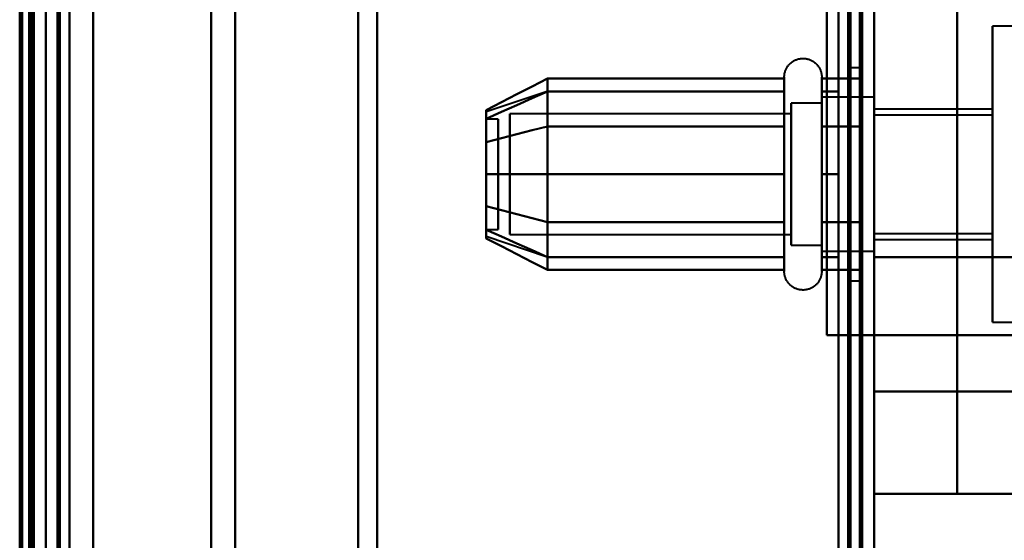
# Model space of a CAD drawing. Header units: millimetres. Extents: x -1352 to 2139, y -120 to 1210.
# Tile 51 of 87: x 704 to 746, y 214 to 236. Entities that reach past the tile are written whole.
import ezdxf

# ---------------------------------------------------------------- set-up
doc = ezdxf.new("R2010")
doc.units = ezdxf.units.MM
doc.layers.add('A-GENM', color=13, linetype='Continuous', lineweight=40)
doc.layers.add('G-IMPT', color=8, linetype='Continuous', lineweight=40)

# ---------------------------------------------------------------- blocks, each defined once
blk = doc.blocks.new('Maintenance r21 - Maintenance r21-762144-Avant')
at = {"layer": 'A-GENM'}
for p, q in [((740, 0), (740, 1138)), ((740, 1138), (740, 0))]:
    blk.add_line(p, q, dxfattribs=at)
blk = doc.blocks.new('Souche connecteur circulaire R23 - Souche connecteur circulaire R23-762140-Avant')
at = {"layer": 'A-GENM'}
blk.add_line((740, 380), (740, 180), dxfattribs=at)
blk = doc.blocks.new('NEXA 2000 CALQUES_dwg-762145-Avant')
at = {"layer": 'G-IMPT'}
for p, q in [((740, 128.972), (740, 1137.772)), ((704.5, 129.472), (704.5, 1102.272)), ((705, 1102.272), (705, 129.472)), ((705, 182.372), (705, 584.372)), ((739.5, 182.372), (739.5, 584.372)), ((739.5, 182.372), (739.5, 584.372)), ((740, 584.372), (740, 182.372)), ((740, 584.372), (740, 182.372)), ((706, 583.372), (706, 183.372)), ((704.3, 183.998), (704.3, 582.746)), ((704.3, 183.998), (704.3, 582.746)), ((704.3, 383.372), (704.3, 183.998)), ((704.3, 383.372), (704.3, 183.998)), ((704.3, 383.372), (704.3, 167.372)), ((704.3, 167.372), (704.3, 383.372)), ((705, 182.372), (705, 383.372)), ((705, 383.372), (705, 182.372)), ((705, 383.372), (705, 167.372)), ((705, 167.372), (705, 383.372)), ((705.5, 182.372), (705.5, 383.372)), ((705.5, 383.372), (705.5, 182.372)), ((706, 183.372), (706, 383.372)), ((706, 383.372), (706, 183.372)), ((711.99, 383.372), (711.99, 183.998)), ((711.99, 183.998), (711.99, 383.372)), ((713, 383.372), (713, 183.372)), ((713, 183.372), (713, 383.372)), ((718.198, 383.372), (718.198, 182.964)), ((718.198, 182.964), (718.198, 383.372)), ((719, 383.372), (719, 182.372)), ((719, 182.372), (719, 383.372)), ((739.5, 383.372), (739.5, 182.372)), ((739.5, 383.372), (739.5, 182.372)), ((740, 182.372), (740, 383.372)), ((740, 182.372), (740, 383.372)), ((740, 220.694), (740, 290.694)), ((740, 290.694), (740, 220.694)), ((769.77, 236.122), (745, 236.122)), ((745, 229.872), (745, 236.122)), ((745, 236.122), (745, 229.872)), ((739.5, 234.372), (739, 234.372)), ((739, 234.372), (739, 229.872)), ((739, 229.872), (739, 234.372)), ((739.5, 234.372), (739.5, 225.372)), ((739.5, 234.372), (739.5, 225.372)), ((739.5, 229.872), (739.5, 234.372)), ((736.204, 231.922), (736.204, 233.972)), ((736.204, 226.322), (736.204, 233.972)), ((737.785, 233.972), (737.785, 231.922)), ((737.785, 233.972), (737.785, 226.322)), ((736.204, 227.822), (736.204, 233.423)), ((736.204, 227.822), (736.204, 233.423)), ((737.785, 233.423), (737.785, 227.822)), ((737.785, 233.423), (737.785, 227.822)), ((726.189, 233.367), (723.611, 232.508)), ((740, 233.122), (737.785, 233.122)), ((740, 233.122), (737.785, 233.122)), ((737.785, 228.247), (737.785, 233.122)), ((737.785, 233.122), (737.785, 227.058)), ((737.785, 227.058), (737.785, 233.122)), ((737.785, 233.122), (737.785, 231.497)), ((740, 227.058), (740, 233.122)), ((740, 233.122), (740, 229.872)), ((740, 228.247), (740, 233.122)), ((740, 233.122), (740, 229.872)), ((737.785, 232.872), (736.5, 232.872)), ((737.785, 232.872), (736.5, 232.872)), ((736.5, 227.274), (736.5, 232.872)), ((736.5, 232.872), (736.5, 231.372)), ((736.5, 228.372), (736.5, 232.872)), ((736.5, 232.872), (736.5, 227.274)), ((737.785, 228.372), (737.785, 232.872)), ((737.785, 232.872), (737.785, 228.372)), ((737.785, 227.274), (737.785, 232.872)), ((737.785, 232.872), (737.785, 227.274)), ((737.785, 232.687), (737.785, 228.247)), ((737.785, 226.622), (737.785, 232.687)), ((737.785, 232.687), (737.785, 228.247)), ((740, 229.872), (740, 232.687)), ((745, 232.622), (740, 232.622)), ((740, 229.872), (740, 232.622)), ((740, 232.622), (740, 229.872)), ((745, 229.872), (745, 232.622)), ((745, 232.622), (745, 229.872)), ((724.111, 232.202), (723.611, 232.202)), ((724.111, 232.202), (723.611, 232.202)), ((723.611, 232.202), (723.611, 229.64)), ((723.611, 229.64), (723.611, 232.202)), ((723.611, 232.202), (723.611, 228.914)), ((723.611, 228.914), (723.611, 232.202)), ((724.111, 232.202), (724.111, 229.64)), ((724.111, 229.64), (724.111, 232.202)), ((724.111, 232.202), (724.111, 228.914)), ((724.111, 228.914), (724.111, 232.202)), ((736.5, 232.421), (724.611, 232.421)), ((736.5, 232.421), (724.611, 232.421)), ((724.611, 227.665), (724.611, 232.421)), ((724.611, 232.421), (724.611, 227.665)), ((724.611, 228.598), (724.611, 232.421)), ((724.611, 232.421), (724.611, 228.598)), ((736.5, 226.872), (736.5, 232.47)), ((736.5, 232.47), (736.5, 228.372)), ((736.5, 232.47), (736.5, 228.372)), ((736.5, 227.665), (736.5, 232.421)), ((736.5, 232.421), (736.5, 227.665)), ((736.5, 228.598), (736.5, 232.421)), ((736.5, 232.421), (736.5, 228.598)), ((737.785, 226.872), (737.785, 232.47)), ((737.785, 232.47), (737.785, 226.872)), ((745, 232.372), (740, 232.372)), ((740, 232.372), (740, 229.872)), ((740, 229.872), (740, 232.372)), ((745, 232.372), (745, 229.872)), ((745, 229.872), (745, 232.372)), ((724.611, 227.324), (724.611, 232.079)), ((724.611, 232.079), (724.611, 227.324)), ((736.204, 225.772), (736.204, 231.922)), ((736.5, 227.324), (736.5, 232.079)), ((736.5, 232.079), (736.5, 227.324)), ((737.785, 231.922), (737.785, 225.772)), ((736.5, 231.372), (736.5, 226.872)), ((736.5, 226.872), (736.5, 231.372)), ((737.785, 226.622), (737.785, 231.497)), ((737.785, 231.497), (737.785, 226.622)), ((737.785, 226.872), (737.785, 231.372)), ((737.785, 231.372), (737.785, 226.872)), ((740, 229.872), (740, 231.497)), ((724.611, 227.324), (724.611, 231.146)), ((724.611, 231.146), (724.611, 227.324)), ((736.5, 227.324), (736.5, 231.146)), ((736.5, 231.146), (736.5, 227.324)), ((723.611, 230.831), (723.611, 227.542)), ((723.611, 227.542), (723.611, 230.831)), ((724.111, 230.831), (724.111, 227.542)), ((724.111, 227.542), (724.111, 230.831)), ((723.611, 230.104), (723.611, 227.542)), ((723.611, 227.542), (723.611, 230.104)), ((724.111, 230.104), (724.111, 227.542)), ((724.111, 227.542), (724.111, 230.104)), ((739, 229.872), (739, 225.372)), ((739, 225.372), (739, 229.872)), ((739.5, 225.372), (739.5, 229.872)), ((739.5, 225.372), (739.5, 229.872)), ((740, 226.622), (740, 229.872)), ((740, 229.872), (740, 227.372)), ((740, 229.872), (740, 226.622)), ((740, 227.372), (740, 229.872)), ((740, 226.622), (740, 229.872)), ((740, 229.872), (740, 226.622)), ((740, 227.122), (740, 229.872)), ((740, 229.872), (740, 227.122)), ((745, 229.872), (745, 227.372)), ((745, 227.372), (745, 229.872)), ((745, 227.122), (745, 229.872)), ((745, 223.622), (745, 229.872)), ((745, 229.872), (745, 227.122)), ((745, 229.872), (745, 223.622)), ((736.5, 228.372), (736.5, 226.872)), ((737.785, 228.247), (737.785, 226.622)), ((736.204, 225.772), (736.204, 227.822)), ((737.785, 227.822), (737.785, 225.772)), ((723.611, 227.542), (724.111, 227.542)), ((723.611, 227.542), (724.111, 227.542)), ((726.189, 226.377), (723.611, 227.237)), ((724.611, 227.324), (736.5, 227.324)), ((724.611, 227.324), (736.5, 227.324)), ((740, 227.372), (745, 227.372)), ((736.5, 226.872), (737.785, 226.872)), ((736.5, 226.872), (737.785, 226.872)), ((740, 227.122), (745, 227.122)), ((737.785, 226.622), (740, 226.622)), ((737.785, 226.622), (740, 226.622)), ((740, 226.372), (740, 223.072)), ((740, 223.072), (740, 226.372)), ((739, 225.372), (739.5, 225.372)), ((745, 223.622), (769.77, 223.622)), ((739.4, 223.072), (740, 223.072)), ((740, 223.072), (739.4, 223.072)), ((740, 128.972), (740, 223.072)), ((740, 216.372), (740, 220.694)), ((740, 220.694), (740, 216.372))]:
    blk.add_line(p, q, dxfattribs=at)
at = {"layer": 'G-IMPT', "flags": 128}
for points in [[(739.4, 1137.772), (739.4, 885.572), (739.4, 633.372), (739.4, 381.172), (739.4, 128.972)], [(739.4, 128.972), (739.4, 381.172), (739.4, 633.372), (739.4, 885.572), (739.4, 1137.772)], [(739.4, 1137.772), (739.4, 885.572), (739.4, 633.372), (739.4, 381.172), (739.4, 128.972)], [(739.5, 128.972), (739.5, 381.172), (739.5, 633.372), (739.5, 885.572), (739.5, 1137.772)], [(740, 128.972), (740, 381.172), (740, 633.372), (740, 885.572), (740, 1137.772)], [(740, 1137.772), (740, 885.572), (740, 633.372), (740, 381.172), (740, 128.972)], [(738.9, 129.472), (738.9, 381.422), (738.9, 633.372), (738.9, 885.322), (738.9, 1137.272)], [(738.9, 1137.272), (738.9, 885.322), (738.9, 633.372), (738.9, 381.422), (738.9, 129.472)], [(738.9, 129.472), (738.9, 381.422), (738.9, 633.372), (738.9, 885.322), (738.9, 1137.272)], [(739, 1137.272), (739, 885.322), (739, 633.372), (739, 381.422), (739, 129.472)], [(739, 129.472), (739, 381.422), (739, 633.372), (739, 885.322), (739, 1137.272)], [(739, 1137.272), (739, 885.322), (739, 633.372), (739, 381.422), (739, 129.472)], [(739.5, 1137.272), (739.5, 885.322), (739.5, 633.372), (739.5, 381.422), (739.5, 129.472)], [(739.5, 129.472), (739.5, 381.422), (739.5, 633.372), (739.5, 885.322), (739.5, 1137.272)], [(739.5, 1137.272), (739.5, 885.322), (739.5, 633.372), (739.5, 381.422), (739.5, 129.472)], [(739.5, 129.472), (739.5, 381.422), (739.5, 633.372), (739.5, 885.322), (739.5, 1137.272)], [(739.5, 1137.272), (739.5, 885.322), (739.5, 633.372), (739.5, 381.422), (739.5, 129.472)], [(739.5, 129.472), (739.5, 381.422), (739.5, 633.372), (739.5, 885.322), (739.5, 1137.272)], [(704.4, 128.972), (704.4, 372.422), (704.4, 615.872), (704.4, 859.322), (704.4, 1102.772)], [(704.4, 1102.772), (704.4, 859.322), (704.4, 615.872), (704.4, 372.422), (704.4, 128.972)], [(704.4, 128.972), (704.4, 372.422), (704.4, 615.872), (704.4, 859.322), (704.4, 1102.772)], [(704.5, 1102.772), (704.5, 859.322), (704.5, 615.872), (704.5, 372.422), (704.5, 128.972)], [(705, 1102.772), (705, 859.322), (705, 615.872), (705, 372.422), (705, 128.972)], [(705, 128.972), (705, 372.422), (705, 615.872), (705, 859.322), (705, 1102.772)], [(707, 1102.772), (707, 859.322), (707, 615.872), (707, 372.422), (707, 128.972)], [(707, 128.972), (707, 372.422), (707, 615.872), (707, 859.322), (707, 1102.772)], [(707, 128.972), (707, 372.422), (707, 615.872), (707, 859.322), (707, 1102.772)], [(707, 1102.772), (707, 859.322), (707, 615.872), (707, 372.422), (707, 128.972)], [(739.4, 128.972), (739.4, 372.422), (739.4, 615.872), (739.4, 859.322), (739.4, 1102.772)], [(739.4, 1102.772), (739.4, 859.322), (739.4, 615.872), (739.4, 372.422), (739.4, 128.972)], [(739.4, 128.972), (739.4, 372.422), (739.4, 615.872), (739.4, 859.322), (739.4, 1102.772)], [(739.5, 1102.772), (739.5, 859.322), (739.5, 615.872), (739.5, 372.422), (739.5, 128.972)], [(740, 1102.772), (740, 859.322), (740, 615.872), (740, 372.422), (740, 128.972)], [(740, 128.972), (740, 372.422), (740, 615.872), (740, 859.322), (740, 1102.772)], [(703.9, 161.372), (703.9, 396.597), (703.9, 631.822), (703.9, 867.047), (703.9, 1102.272)], [(703.9, 1102.272), (703.9, 867.047), (703.9, 631.822), (703.9, 396.597), (703.9, 161.372)], [(704, 1102.372), (704, 859.122), (704, 615.872), (704, 372.622), (704, 129.372)], [(704, 129.372), (704, 372.622), (704, 615.872), (704, 859.122), (704, 1102.372)], [(704, 1102.272), (704, 859.072), (704, 615.872), (704, 372.672), (704, 129.472)], [(704, 129.472), (704, 372.672), (704, 615.872), (704, 859.072), (704, 1102.272)], [(704.5, 129.472), (704.5, 372.672), (704.5, 615.872), (704.5, 859.072), (704.5, 1102.272)], [(704.5, 1102.272), (704.5, 859.072), (704.5, 615.872), (704.5, 372.672), (704.5, 129.472)], [(704.5, 129.472), (704.5, 372.672), (704.5, 615.872), (704.5, 859.072), (704.5, 1102.272)], [(704.5, 1102.272), (704.5, 859.072), (704.5, 615.872), (704.5, 372.672), (704.5, 129.472)], [(704.5, 129.472), (704.5, 372.672), (704.5, 615.872), (704.5, 859.072), (704.5, 1102.272)], [(704.5, 1102.272), (704.5, 859.072), (704.5, 615.872), (704.5, 372.672), (704.5, 129.472)], [(705, 129.472), (705, 372.672), (705, 615.872), (705, 859.072), (705, 1102.272)], [(705, 1102.272), (705, 859.072), (705, 615.872), (705, 372.672), (705, 129.472)], [(705, 129.472), (705, 372.672), (705, 615.872), (705, 859.072), (705, 1102.272)], [(705, 1102.272), (705, 867.047), (705, 631.822), (705, 396.597), (705, 161.372)], [(705, 161.372), (705, 396.597), (705, 631.822), (705, 867.047), (705, 1102.272)], [(705, 1102.272), (705, 859.072), (705, 615.872), (705, 372.672), (705, 129.472)], [(705.5, 129.472), (705.5, 372.672), (705.5, 615.872), (705.5, 859.072), (705.5, 1102.272)], [(705.5, 1102.272), (705.5, 859.072), (705.5, 615.872), (705.5, 372.672), (705.5, 129.472)], [(705.6, 129.472), (705.6, 372.672), (705.6, 615.872), (705.6, 859.072), (705.6, 1102.272)], [(705.6, 1102.272), (705.6, 859.072), (705.6, 615.872), (705.6, 372.672), (705.6, 129.472)], [(705.6, 1102.272), (705.6, 859.072), (705.6, 615.872), (705.6, 372.672), (705.6, 129.472)], [(705.6, 129.472), (705.6, 372.672), (705.6, 615.872), (705.6, 859.072), (705.6, 1102.272)], [(705.6, 1102.272), (705.6, 859.072), (705.6, 615.872), (705.6, 372.672), (705.6, 129.472)], [(705.6, 129.472), (705.6, 372.672), (705.6, 615.872), (705.6, 859.072), (705.6, 1102.272)], [(707, 1102.272), (707, 859.072), (707, 615.872), (707, 372.672), (707, 129.472)], [(707, 129.472), (707, 372.672), (707, 615.872), (707, 859.072), (707, 1102.272)], [(707, 1102.272), (707, 859.072), (707, 615.872), (707, 372.672), (707, 129.472)], [(707, 129.472), (707, 372.672), (707, 615.872), (707, 859.072), (707, 1102.272)], [(738.5, 1102.272), (738.5, 859.072), (738.5, 615.872), (738.5, 372.672), (738.5, 129.472)], [(738.5, 129.472), (738.5, 372.672), (738.5, 615.872), (738.5, 859.072), (738.5, 1102.272)], [(738.5, 129.472), (738.5, 372.672), (738.5, 615.872), (738.5, 859.072), (738.5, 1102.272)], [(738.5, 1102.272), (738.5, 859.072), (738.5, 615.872), (738.5, 372.672), (738.5, 129.472)], [(738.5, 315.872), (738.5, 285.872), (738.5, 255.872), (738.5, 225.872), (738.5, 195.872)], [(738.5, 195.872), (738.5, 225.872), (738.5, 255.872), (738.5, 285.872), (738.5, 315.872)], [(738.5, 315.872), (738.5, 285.872), (738.5, 255.872), (738.5, 225.872), (738.5, 195.872)], [(738.5, 195.872), (738.5, 225.872), (738.5, 255.872), (738.5, 285.872), (738.5, 315.872)], [(739.5, 195.872), (739.5, 225.872), (739.5, 255.872), (739.5, 285.872), (739.5, 315.872)], [(739.5, 315.872), (739.5, 285.872), (739.5, 255.872), (739.5, 225.872), (739.5, 195.872)], [(739.5, 195.872), (739.5, 225.872), (739.5, 255.872), (739.5, 285.872), (739.5, 315.872)], [(739.5, 315.872), (739.5, 285.872), (739.5, 255.872), (739.5, 225.872), (739.5, 195.872)], [(740, 295.372), (740, 275.622), (740, 255.872), (740, 236.122), (740, 216.372)], [(740, 216.372), (740, 236.122), (740, 255.872), (740, 275.622), (740, 295.372)], [(743.509, 295.372), (743.509, 275.622), (743.509, 255.872), (743.509, 236.122), (743.509, 216.372)], [(743.509, 216.372), (743.509, 236.122), (743.509, 255.872), (743.509, 275.622), (743.509, 295.372)], [(738, 288.672), (738, 272.272), (738, 255.872), (738, 239.472), (738, 223.072)], [(738, 223.072), (738, 239.472), (738, 255.872), (738, 272.272), (738, 288.672)], [(738, 223.072), (738, 239.472), (738, 255.872), (738, 272.272), (738, 288.672)], [(738, 288.672), (738, 272.272), (738, 255.872), (738, 239.472), (738, 223.072)], [(738, 223.072), (738, 239.472), (738, 255.872), (738, 272.272), (738, 288.672)], [(738, 288.672), (738, 272.272), (738, 255.872), (738, 239.472), (738, 223.072)], [(739.5, 288.672), (739.5, 272.272), (739.5, 255.872), (739.5, 239.472), (739.5, 223.072)], [(739.5, 223.072), (739.5, 239.472), (739.5, 255.872), (739.5, 272.272), (739.5, 288.672)], [(740, 288.672), (740, 272.272), (740, 255.872), (740, 239.472), (740, 223.072)], [(740, 223.072), (740, 239.472), (740, 255.872), (740, 272.272), (740, 288.672)], [(740, 223.072), (740, 239.472), (740, 255.872), (740, 272.272), (740, 288.672)], [(740, 288.672), (740, 272.272), (740, 255.872), (740, 239.472), (740, 223.072)], [(740, 223.072), (740, 239.472), (740, 255.872), (740, 272.272), (740, 288.672)], [(740, 288.672), (740, 272.272), (740, 255.872), (740, 239.472), (740, 223.072)], [(740, 285.372), (740, 270.622), (740, 255.872), (740, 241.122), (740, 226.372)], [(740, 226.372), (740, 241.122), (740, 255.872), (740, 270.622), (740, 285.372)], [(736.204, 233.972), (736.205, 234.004), (736.207, 234.035), (736.21, 234.067), (736.214, 234.098), (736.22, 234.129), (736.227, 234.16), (736.235, 234.191), (736.244, 234.221), (736.255, 234.251), (736.267, 234.28), (736.28, 234.309), (736.294, 234.337), (736.309, 234.365), (736.325, 234.392), (736.342, 234.419), (736.361, 234.444), (736.38, 234.469), (736.4, 234.493), (736.422, 234.517), (736.444, 234.539), (736.467, 234.561), (736.491, 234.582), (736.516, 234.601), (736.541, 234.62), (736.568, 234.637), (736.595, 234.654), (736.622, 234.669), (736.65, 234.684), (736.679, 234.697), (736.708, 234.709), (736.738, 234.72), (736.768, 234.73), (736.799, 234.738), (736.829, 234.745), (736.86, 234.751), (736.892, 234.756), (736.923, 234.759), (736.955, 234.762), (736.986, 234.763), (737.018, 234.762), (737.049, 234.761), (737.081, 234.758), (737.112, 234.754), (737.143, 234.749), (737.174, 234.742), (737.205, 234.734), (737.235, 234.725), (737.265, 234.715), (737.295, 234.704), (737.324, 234.691), (737.352, 234.677), (737.38, 234.662), (737.407, 234.646), (737.434, 234.629), (737.46, 234.611), (737.485, 234.592), (737.509, 234.572), (737.533, 234.551), (737.556, 234.529), (737.578, 234.506), (737.598, 234.482), (737.618, 234.458), (737.637, 234.433), (737.655, 234.407), (737.672, 234.38), (737.688, 234.352), (737.702, 234.324), (737.716, 234.296), (737.728, 234.267), (737.739, 234.237), (737.749, 234.207), (737.758, 234.177), (737.766, 234.146), (737.772, 234.115), (737.777, 234.084), (737.781, 234.052), (737.784, 234.021), (737.785, 233.989), (737.785, 233.972)], [(736.204, 233.972), (736.205, 234.004), (736.207, 234.035), (736.21, 234.067), (736.214, 234.098), (736.22, 234.129), (736.227, 234.16), (736.235, 234.191), (736.244, 234.221), (736.255, 234.251), (736.267, 234.28), (736.28, 234.309), (736.294, 234.337), (736.309, 234.365), (736.325, 234.392), (736.342, 234.419), (736.361, 234.444), (736.38, 234.469), (736.4, 234.493), (736.422, 234.517), (736.444, 234.539), (736.467, 234.561), (736.491, 234.582), (736.516, 234.601), (736.541, 234.62), (736.568, 234.637), (736.595, 234.654), (736.622, 234.669), (736.65, 234.684), (736.679, 234.697), (736.708, 234.709), (736.738, 234.72), (736.768, 234.73), (736.799, 234.738), (736.829, 234.745), (736.86, 234.751), (736.892, 234.756), (736.923, 234.759), (736.955, 234.762), (736.986, 234.763), (737.018, 234.762), (737.049, 234.761), (737.081, 234.758), (737.112, 234.754), (737.143, 234.749), (737.174, 234.742), (737.205, 234.734), (737.235, 234.725), (737.265, 234.715), (737.295, 234.704), (737.324, 234.691), (737.352, 234.677), (737.38, 234.662), (737.407, 234.646), (737.434, 234.629), (737.46, 234.611), (737.485, 234.592), (737.509, 234.572), (737.533, 234.551), (737.556, 234.529), (737.578, 234.506), (737.598, 234.482), (737.618, 234.458), (737.637, 234.433), (737.655, 234.407), (737.672, 234.38), (737.688, 234.352), (737.702, 234.324), (737.716, 234.296), (737.728, 234.267), (737.739, 234.237), (737.749, 234.207), (737.758, 234.177), (737.766, 234.146), (737.772, 234.115), (737.777, 234.084), (737.781, 234.052), (737.784, 234.021), (737.785, 233.989), (737.785, 233.972)], [(726.204, 233.914), (725.556, 233.581), (724.908, 233.248), (724.259, 232.914), (723.611, 232.581)], [(723.611, 232.581), (724.259, 232.914), (724.908, 233.248), (725.556, 233.581), (726.204, 233.914)], [(726.204, 231.893), (726.204, 232.398), (726.204, 232.903), (726.204, 233.409), (726.204, 233.914)], [(726.204, 233.914), (726.204, 233.409), (726.204, 232.903), (726.204, 232.398), (726.204, 231.893)], [(726.204, 233.914), (726.204, 233.409), (726.204, 232.903), (726.204, 232.398), (726.204, 231.893)], [(736.204, 233.914), (733.704, 233.914), (731.204, 233.914), (728.704, 233.914), (726.204, 233.914)], [(726.204, 231.893), (726.204, 232.398), (726.204, 232.903), (726.204, 233.409), (726.204, 233.914)], [(726.204, 233.914), (728.704, 233.914), (731.204, 233.914), (733.704, 233.914), (736.204, 233.914)], [(736.204, 233.972), (736.204, 233.969), (736.204, 233.959), (736.204, 233.943), (736.204, 233.92), (736.204, 233.891), (736.204, 233.855), (736.204, 233.813), (736.204, 233.764), (736.204, 233.709), (736.204, 233.649), (736.204, 233.582), (736.204, 233.509), (736.204, 233.43), (736.204, 233.346), (736.204, 233.256), (736.204, 233.161), (736.204, 233.06), (736.204, 232.955), (736.204, 232.844), (736.204, 232.729), (736.204, 232.609), (736.204, 232.485), (736.204, 232.356), (736.204, 232.224), (736.204, 232.088), (736.204, 231.948), (736.204, 231.805), (736.204, 231.659), (736.204, 231.51), (736.204, 231.358), (736.204, 231.204), (736.204, 231.048), (736.204, 230.89), (736.204, 230.73), (736.204, 230.569), (736.204, 230.407), (736.204, 230.244), (736.204, 230.08), (736.204, 229.917), (736.204, 229.753), (736.204, 229.589), (736.204, 229.425), (736.204, 229.263), (736.204, 229.101), (736.204, 228.941), (736.204, 228.782), (736.204, 228.625), (736.204, 228.469), (736.204, 228.317), (736.204, 228.166), (736.204, 228.018), (736.204, 227.874), (736.204, 227.822)], [(736.204, 231.922), (736.204, 232.063), (736.204, 232.2), (736.204, 232.333), (736.204, 232.462), (736.204, 232.587), (736.204, 232.708), (736.204, 232.824), (736.204, 232.935), (736.204, 233.042), (736.204, 233.143), (736.204, 233.239), (736.204, 233.33), (736.204, 233.416), (736.204, 233.495), (736.204, 233.569), (736.204, 233.637), (736.204, 233.699), (736.204, 233.755), (736.204, 233.804), (736.204, 233.848), (736.204, 233.885), (736.204, 233.915), (736.204, 233.939), (736.204, 233.957), (736.204, 233.968), (736.204, 233.972)], [(736.204, 233.972), (736.204, 233.969), (736.204, 233.959), (736.204, 233.943), (736.204, 233.92), (736.204, 233.891), (736.204, 233.855), (736.204, 233.813), (736.204, 233.764), (736.204, 233.709), (736.204, 233.649), (736.204, 233.582), (736.204, 233.509), (736.204, 233.43), (736.204, 233.346), (736.204, 233.256), (736.204, 233.161), (736.204, 233.06), (736.204, 232.955), (736.204, 232.844), (736.204, 232.729), (736.204, 232.609), (736.204, 232.485), (736.204, 232.356), (736.204, 232.224), (736.204, 232.088), (736.204, 231.948), (736.204, 231.805), (736.204, 231.659), (736.204, 231.51), (736.204, 231.358), (736.204, 231.204), (736.204, 231.048), (736.204, 230.89), (736.204, 230.73), (736.204, 230.569), (736.204, 230.407), (736.204, 230.244), (736.204, 230.08), (736.204, 229.917), (736.204, 229.753), (736.204, 229.589), (736.204, 229.425), (736.204, 229.263), (736.204, 229.101), (736.204, 228.941), (736.204, 228.782), (736.204, 228.625), (736.204, 228.469), (736.204, 228.317), (736.204, 228.166), (736.204, 228.018), (736.204, 227.874), (736.204, 227.732), (736.204, 227.594), (736.204, 227.459), (736.204, 227.329), (736.204, 227.202), (736.204, 227.08), (736.204, 226.962), (736.204, 226.849), (736.204, 226.741), (736.204, 226.637), (736.204, 226.539), (736.204, 226.446), (736.204, 226.359), (736.204, 226.322)], [(736.204, 233.423), (736.204, 233.502), (736.204, 233.575), (736.204, 233.643), (736.204, 233.704), (736.204, 233.76), (736.204, 233.809), (736.204, 233.851), (736.204, 233.888), (736.204, 233.918), (736.204, 233.941), (736.204, 233.958), (736.204, 233.968), (736.204, 233.972)], [(736.204, 231.893), (736.204, 232.398), (736.204, 232.903), (736.204, 233.409), (736.204, 233.914)], [(736.204, 233.914), (736.204, 233.409), (736.204, 232.903), (736.204, 232.398), (736.204, 231.893)], [(737.785, 233.972), (737.785, 233.969), (737.785, 233.959), (737.785, 233.943), (737.785, 233.92), (737.785, 233.891), (737.785, 233.855), (737.785, 233.813), (737.785, 233.764), (737.785, 233.709), (737.785, 233.649), (737.785, 233.582), (737.785, 233.509), (737.785, 233.43), (737.785, 233.346), (737.785, 233.256), (737.785, 233.161), (737.785, 233.06), (737.785, 232.955), (737.785, 232.844), (737.785, 232.729), (737.785, 232.609), (737.785, 232.485), (737.785, 232.356), (737.785, 232.224), (737.785, 232.088), (737.785, 231.948), (737.785, 231.922)], [(737.785, 227.822), (737.785, 227.966), (737.785, 228.113), (737.785, 228.262), (737.785, 228.414), (737.785, 228.569), (737.785, 228.725), (737.785, 228.883), (737.785, 229.043), (737.785, 229.205), (737.785, 229.367), (737.785, 229.53), (737.785, 229.694), (737.785, 229.858), (737.785, 230.022), (737.785, 230.185), (737.785, 230.348), (737.785, 230.511), (737.785, 230.672), (737.785, 230.833), (737.785, 230.991), (737.785, 231.148), (737.785, 231.303), (737.785, 231.455), (737.785, 231.605), (737.785, 231.752), (737.785, 231.897), (737.785, 232.038), (737.785, 232.175), (737.785, 232.309), (737.785, 232.439), (737.785, 232.565), (737.785, 232.686), (737.785, 232.803), (737.785, 232.915), (737.785, 233.023), (737.785, 233.125), (737.785, 233.223), (737.785, 233.314), (737.785, 233.401), (737.785, 233.481), (737.785, 233.556), (737.785, 233.625), (737.785, 233.688), (737.785, 233.745), (737.785, 233.796), (737.785, 233.84), (737.785, 233.878), (737.785, 233.91), (737.785, 233.935), (737.785, 233.954), (737.785, 233.966), (737.785, 233.972)], [(737.785, 233.972), (737.785, 233.969), (737.785, 233.959), (737.785, 233.943), (737.785, 233.92), (737.785, 233.891), (737.785, 233.855), (737.785, 233.813), (737.785, 233.764), (737.785, 233.709), (737.785, 233.649), (737.785, 233.582), (737.785, 233.509), (737.785, 233.43), (737.785, 233.423)], [(737.785, 226.322), (737.785, 226.406), (737.785, 226.497), (737.785, 226.593), (737.785, 226.694), (737.785, 226.8), (737.785, 226.911), (737.785, 227.026), (737.785, 227.147), (737.785, 227.271), (737.785, 227.4), (737.785, 227.533), (737.785, 227.669), (737.785, 227.81), (737.785, 227.953), (737.785, 228.099), (737.785, 228.249), (737.785, 228.4), (737.785, 228.555), (737.785, 228.711), (737.785, 228.869), (737.785, 229.029), (737.785, 229.19), (737.785, 229.352), (737.785, 229.515), (737.785, 229.679), (737.785, 229.843), (737.785, 230.007), (737.785, 230.171), (737.785, 230.334), (737.785, 230.496), (737.785, 230.658), (737.785, 230.818), (737.785, 230.977), (737.785, 231.134), (737.785, 231.289), (737.785, 231.442), (737.785, 231.592), (737.785, 231.739), (737.785, 231.884), (737.785, 232.025), (737.785, 232.163), (737.785, 232.297), (737.785, 232.427), (737.785, 232.554), (737.785, 232.675), (737.785, 232.793), (737.785, 232.906), (737.785, 233.013), (737.785, 233.116), (737.785, 233.214), (737.785, 233.306), (737.785, 233.393), (737.785, 233.474), (737.785, 233.55), (737.785, 233.619), (737.785, 233.683), (737.785, 233.74), (737.785, 233.792), (737.785, 233.837), (737.785, 233.875), (737.785, 233.908), (737.785, 233.933), (737.785, 233.953), (737.785, 233.965), (737.785, 233.972), (737.785, 233.972)], [(737.785, 231.893), (737.785, 232.398), (737.785, 232.903), (737.785, 233.409), (737.785, 233.914)], [(737.785, 233.914), (738.214, 233.914), (738.643, 233.914), (739.071, 233.914), (739.5, 233.914)], [(739.5, 233.914), (739.071, 233.914), (738.643, 233.914), (738.214, 233.914), (737.785, 233.914)], [(737.785, 233.914), (737.785, 233.409), (737.785, 232.903), (737.785, 232.398), (737.785, 231.893)], [(739.5, 233.914), (739.5, 233.409), (739.5, 232.903), (739.5, 232.398), (739.5, 231.893)], [(739.5, 231.893), (739.5, 232.398), (739.5, 232.903), (739.5, 233.409), (739.5, 233.914)], [(739.5, 233.914), (739.5, 233.409), (739.5, 232.903), (739.5, 232.398), (739.5, 231.893)], [(739.5, 231.893), (739.5, 232.398), (739.5, 232.903), (739.5, 233.409), (739.5, 233.914)], [(736.204, 225.772), (736.204, 225.776), (736.204, 225.785), (736.204, 225.802), (736.204, 225.825), (736.204, 225.854), (736.204, 225.89), (736.204, 225.932), (736.204, 225.98), (736.204, 226.035), (736.204, 226.096), (736.204, 226.163), (736.204, 226.236), (736.204, 226.314), (736.204, 226.399), (736.204, 226.488), (736.204, 226.584), (736.204, 226.684), (736.204, 226.79), (736.204, 226.9), (736.204, 227.016), (736.204, 227.136), (736.204, 227.26), (736.204, 227.388), (736.204, 227.521), (736.204, 227.657), (736.204, 227.797), (736.204, 227.94), (736.204, 228.086), (736.204, 228.235), (736.204, 228.387), (736.204, 228.541), (736.204, 228.697), (736.204, 228.855), (736.204, 229.014), (736.204, 229.175), (736.204, 229.338), (736.204, 229.501), (736.204, 229.664), (736.204, 229.828), (736.204, 229.992), (736.204, 230.156), (736.204, 230.319), (736.204, 230.482), (736.204, 230.643), (736.204, 230.804), (736.204, 230.963), (736.204, 231.12), (736.204, 231.275), (736.204, 231.428), (736.204, 231.579), (736.204, 231.726), (736.204, 231.871), (736.204, 232.013), (736.204, 232.151), (736.204, 232.285), (736.204, 232.416), (736.204, 232.542), (736.204, 232.665), (736.204, 232.782), (736.204, 232.896), (736.204, 233.004), (736.204, 233.107), (736.204, 233.205), (736.204, 233.298), (736.204, 233.386), (736.204, 233.423)], [(737.785, 233.423), (737.785, 233.338), (737.785, 233.248), (737.785, 233.152), (737.785, 233.051), (737.785, 232.945), (737.785, 232.834), (737.785, 232.718), (737.785, 232.598), (737.785, 232.473), (737.785, 232.344), (737.785, 232.212), (737.785, 232.075), (737.785, 231.935), (737.785, 231.792), (737.785, 231.645), (737.785, 231.496), (737.785, 231.344), (737.785, 231.19), (737.785, 231.034), (737.785, 230.876), (737.785, 230.716), (737.785, 230.555), (737.785, 230.392), (737.785, 230.229), (737.785, 230.066), (737.785, 229.902), (737.785, 229.738), (737.785, 229.574), (737.785, 229.411), (737.785, 229.248), (737.785, 229.087), (737.785, 228.926), (737.785, 228.768), (737.785, 228.611), (737.785, 228.456), (737.785, 228.303), (737.785, 228.153), (737.785, 228.005), (737.785, 227.861), (737.785, 227.719), (737.785, 227.582), (737.785, 227.448), (737.785, 227.317), (737.785, 227.191), (737.785, 227.069), (737.785, 226.952), (737.785, 226.839), (737.785, 226.731), (737.785, 226.628), (737.785, 226.531), (737.785, 226.438), (737.785, 226.351), (737.785, 226.27), (737.785, 226.195), (737.785, 226.125), (737.785, 226.062), (737.785, 226.004), (737.785, 225.953), (737.785, 225.908), (737.785, 225.869), (737.785, 225.837), (737.785, 225.811), (737.785, 225.792), (737.785, 225.779), (737.785, 225.773), (737.785, 225.772)], [(723.611, 232.218), (724.259, 232.507), (724.908, 232.795), (725.556, 233.084), (726.204, 233.372)], [(726.204, 233.372), (725.556, 233.084), (724.908, 232.795), (724.259, 232.507), (723.611, 232.218)], [(723.611, 232.218), (724.259, 232.507), (724.908, 232.795), (725.556, 233.084), (726.204, 233.372)], [(726.204, 233.372), (725.556, 233.084), (724.908, 232.795), (724.259, 232.507), (723.611, 232.218)], [(726.204, 233.372), (726.204, 232.497), (726.204, 231.622), (726.204, 230.747), (726.204, 229.872)], [(726.204, 229.872), (726.204, 230.747), (726.204, 231.622), (726.204, 232.497), (726.204, 233.372)], [(726.204, 233.372), (728.704, 233.372), (731.204, 233.372), (733.704, 233.372), (736.204, 233.372)], [(736.204, 233.372), (733.704, 233.372), (731.204, 233.372), (728.704, 233.372), (726.204, 233.372)], [(726.204, 229.872), (726.204, 230.747), (726.204, 231.622), (726.204, 232.497), (726.204, 233.372)], [(726.204, 233.372), (728.704, 233.372), (731.204, 233.372), (733.704, 233.372), (736.204, 233.372)], [(726.204, 233.372), (726.204, 232.497), (726.204, 231.622), (726.204, 230.747), (726.204, 229.872)], [(736.204, 233.372), (733.704, 233.372), (731.204, 233.372), (728.704, 233.372), (726.204, 233.372)], [(736.204, 233.372), (736.204, 232.497), (736.204, 231.622), (736.204, 230.747), (736.204, 229.872)], [(736.204, 229.872), (736.204, 230.747), (736.204, 231.622), (736.204, 232.497), (736.204, 233.372)], [(738.5, 233.372), (738.321, 233.372), (738.143, 233.372), (737.964, 233.372), (737.785, 233.372)], [(737.785, 233.372), (737.785, 232.497), (737.785, 231.622), (737.785, 230.747), (737.785, 229.872)], [(738.5, 233.372), (738.321, 233.372), (738.143, 233.372), (737.964, 233.372), (737.785, 233.372)], [(737.785, 233.372), (737.964, 233.372), (738.143, 233.372), (738.321, 233.372), (738.5, 233.372)], [(737.785, 229.872), (737.785, 230.747), (737.785, 231.622), (737.785, 232.497), (737.785, 233.372)], [(737.785, 233.372), (737.964, 233.372), (738.143, 233.372), (738.321, 233.372), (738.5, 233.372)], [(738.5, 229.872), (738.5, 230.747), (738.5, 231.622), (738.5, 232.497), (738.5, 233.372)], [(738.5, 233.372), (738.5, 232.497), (738.5, 231.622), (738.5, 230.747), (738.5, 229.872)], [(738.5, 229.872), (738.5, 230.747), (738.5, 231.622), (738.5, 232.497), (738.5, 233.372)], [(738.5, 233.372), (738.5, 232.497), (738.5, 231.622), (738.5, 230.747), (738.5, 229.872)], [(726.204, 231.893), (725.556, 231.726), (724.908, 231.56), (724.259, 231.393), (723.611, 231.227)], [(723.611, 231.227), (724.259, 231.393), (724.908, 231.56), (725.556, 231.726), (726.204, 231.893)], [(726.204, 231.893), (725.556, 231.726), (724.908, 231.56), (724.259, 231.393), (723.611, 231.227)], [(723.611, 231.227), (724.259, 231.393), (724.908, 231.56), (725.556, 231.726), (726.204, 231.893)], [(726.204, 227.852), (726.204, 228.862), (726.204, 229.872), (726.204, 230.883), (726.204, 231.893)], [(726.204, 231.893), (726.204, 230.883), (726.204, 229.872), (726.204, 228.862), (726.204, 227.852)], [(726.204, 231.893), (726.204, 230.883), (726.204, 229.872), (726.204, 228.862), (726.204, 227.852)], [(736.204, 231.893), (733.704, 231.893), (731.204, 231.893), (728.704, 231.893), (726.204, 231.893)], [(726.204, 231.893), (728.704, 231.893), (731.204, 231.893), (733.704, 231.893), (736.204, 231.893)], [(736.204, 231.893), (733.704, 231.893), (731.204, 231.893), (728.704, 231.893), (726.204, 231.893)], [(726.204, 227.852), (726.204, 228.862), (726.204, 229.872), (726.204, 230.883), (726.204, 231.893)], [(726.204, 231.893), (728.704, 231.893), (731.204, 231.893), (733.704, 231.893), (736.204, 231.893)], [(736.204, 225.772), (736.204, 225.776), (736.204, 225.785), (736.204, 225.802), (736.204, 225.825), (736.204, 225.854), (736.204, 225.89), (736.204, 225.932), (736.204, 225.98), (736.204, 226.035), (736.204, 226.096), (736.204, 226.163), (736.204, 226.236), (736.204, 226.314), (736.204, 226.399), (736.204, 226.488), (736.204, 226.584), (736.204, 226.684), (736.204, 226.79), (736.204, 226.9), (736.204, 227.016), (736.204, 227.136), (736.204, 227.26), (736.204, 227.388), (736.204, 227.521), (736.204, 227.657), (736.204, 227.797), (736.204, 227.94), (736.204, 228.086), (736.204, 228.235), (736.204, 228.387), (736.204, 228.541), (736.204, 228.697), (736.204, 228.855), (736.204, 229.014), (736.204, 229.175), (736.204, 229.338), (736.204, 229.501), (736.204, 229.664), (736.204, 229.828), (736.204, 229.992), (736.204, 230.156), (736.204, 230.319), (736.204, 230.482), (736.204, 230.643), (736.204, 230.804), (736.204, 230.963), (736.204, 231.12), (736.204, 231.275), (736.204, 231.428), (736.204, 231.579), (736.204, 231.726), (736.204, 231.871), (736.204, 231.922)], [(736.204, 227.852), (736.204, 228.862), (736.204, 229.872), (736.204, 230.883), (736.204, 231.893)], [(736.204, 231.893), (736.204, 230.883), (736.204, 229.872), (736.204, 228.862), (736.204, 227.852)], [(737.785, 231.922), (737.785, 231.779), (737.785, 231.632), (737.785, 231.482), (737.785, 231.33), (737.785, 231.176), (737.785, 231.02), (737.785, 230.861), (737.785, 230.701), (737.785, 230.54), (737.785, 230.378), (737.785, 230.215), (737.785, 230.051), (737.785, 229.887), (737.785, 229.723), (737.785, 229.559), (737.785, 229.396), (737.785, 229.234), (737.785, 229.072), (737.785, 228.912), (737.785, 228.753), (737.785, 228.597), (737.785, 228.442), (737.785, 228.289), (737.785, 228.139), (737.785, 227.992), (737.785, 227.848), (737.785, 227.707), (737.785, 227.569), (737.785, 227.436), (737.785, 227.306), (737.785, 227.18), (737.785, 227.058), (737.785, 226.941), (737.785, 226.829), (737.785, 226.722), (737.785, 226.619), (737.785, 226.522), (737.785, 226.43), (737.785, 226.344), (737.785, 226.263), (737.785, 226.188), (737.785, 226.119), (737.785, 226.056), (737.785, 225.999), (737.785, 225.949), (737.785, 225.904), (737.785, 225.866), (737.785, 225.834), (737.785, 225.809), (737.785, 225.791), (737.785, 225.778), (737.785, 225.773)], [(739.5, 231.893), (739.071, 231.893), (738.643, 231.893), (738.214, 231.893), (737.785, 231.893)], [(737.785, 227.852), (737.785, 228.862), (737.785, 229.872), (737.785, 230.883), (737.785, 231.893)], [(737.785, 231.893), (738.214, 231.893), (738.643, 231.893), (739.071, 231.893), (739.5, 231.893)], [(739.5, 231.893), (739.071, 231.893), (738.643, 231.893), (738.214, 231.893), (737.785, 231.893)], [(737.785, 231.893), (737.785, 230.883), (737.785, 229.872), (737.785, 228.862), (737.785, 227.852)], [(737.785, 231.893), (738.214, 231.893), (738.643, 231.893), (739.071, 231.893), (739.5, 231.893)], [(739.5, 231.893), (739.5, 230.883), (739.5, 229.872), (739.5, 228.862), (739.5, 227.852)], [(739.5, 227.852), (739.5, 228.862), (739.5, 229.872), (739.5, 230.883), (739.5, 231.893)], [(739.5, 231.893), (739.5, 230.883), (739.5, 229.872), (739.5, 228.862), (739.5, 227.852)], [(739.5, 227.852), (739.5, 228.862), (739.5, 229.872), (739.5, 230.883), (739.5, 231.893)], [(726.204, 229.872), (725.556, 229.872), (724.908, 229.872), (724.259, 229.872), (723.611, 229.872)], [(723.611, 229.872), (724.259, 229.872), (724.908, 229.872), (725.556, 229.872), (726.204, 229.872)], [(726.204, 229.872), (725.556, 229.872), (724.908, 229.872), (724.259, 229.872), (723.611, 229.872)], [(723.611, 229.872), (724.259, 229.872), (724.908, 229.872), (725.556, 229.872), (726.204, 229.872)], [(726.204, 229.872), (726.204, 228.997), (726.204, 228.122), (726.204, 227.247), (726.204, 226.372)], [(726.204, 226.372), (726.204, 227.247), (726.204, 228.122), (726.204, 228.997), (726.204, 229.872)], [(736.204, 229.872), (733.704, 229.872), (731.204, 229.872), (728.704, 229.872), (726.204, 229.872)], [(726.204, 226.372), (726.204, 227.247), (726.204, 228.122), (726.204, 228.997), (726.204, 229.872)], [(726.204, 229.872), (728.704, 229.872), (731.204, 229.872), (733.704, 229.872), (736.204, 229.872)], [(726.204, 229.872), (726.204, 228.997), (726.204, 228.122), (726.204, 227.247), (726.204, 226.372)], [(736.204, 229.872), (733.704, 229.872), (731.204, 229.872), (728.704, 229.872), (726.204, 229.872)], [(726.204, 229.872), (728.704, 229.872), (731.204, 229.872), (733.704, 229.872), (736.204, 229.872)], [(736.204, 229.872), (736.204, 228.997), (736.204, 228.122), (736.204, 227.247), (736.204, 226.372)], [(736.204, 226.372), (736.204, 227.247), (736.204, 228.122), (736.204, 228.997), (736.204, 229.872)], [(737.785, 229.872), (737.964, 229.872), (738.143, 229.872), (738.321, 229.872), (738.5, 229.872)], [(738.5, 229.872), (738.321, 229.872), (738.143, 229.872), (737.964, 229.872), (737.785, 229.872)], [(737.785, 226.372), (737.785, 227.247), (737.785, 228.122), (737.785, 228.997), (737.785, 229.872)], [(737.785, 229.872), (737.964, 229.872), (738.143, 229.872), (738.321, 229.872), (738.5, 229.872)], [(738.5, 229.872), (738.321, 229.872), (738.143, 229.872), (737.964, 229.872), (737.785, 229.872)], [(737.785, 229.872), (737.785, 228.997), (737.785, 228.122), (737.785, 227.247), (737.785, 226.372)], [(738.5, 229.872), (738.5, 228.997), (738.5, 228.122), (738.5, 227.247), (738.5, 226.372)], [(738.5, 226.372), (738.5, 227.247), (738.5, 228.122), (738.5, 228.997), (738.5, 229.872)], [(738.5, 229.872), (738.5, 228.997), (738.5, 228.122), (738.5, 227.247), (738.5, 226.372)], [(738.5, 226.372), (738.5, 227.247), (738.5, 228.122), (738.5, 228.997), (738.5, 229.872)], [(726.204, 227.852), (725.556, 228.018), (724.908, 228.185), (724.259, 228.351), (723.611, 228.518)], [(723.611, 228.518), (724.259, 228.351), (724.908, 228.185), (725.556, 228.018), (726.204, 227.852)], [(726.204, 227.852), (725.556, 228.018), (724.908, 228.185), (724.259, 228.351), (723.611, 228.518)], [(723.611, 228.518), (724.259, 228.351), (724.908, 228.185), (725.556, 228.018), (726.204, 227.852)], [(726.204, 225.831), (726.204, 226.336), (726.204, 226.841), (726.204, 227.346), (726.204, 227.852)], [(726.204, 227.852), (726.204, 227.346), (726.204, 226.841), (726.204, 226.336), (726.204, 225.831)], [(726.204, 227.852), (726.204, 227.346), (726.204, 226.841), (726.204, 226.336), (726.204, 225.831)], [(736.204, 227.852), (733.704, 227.852), (731.204, 227.852), (728.704, 227.852), (726.204, 227.852)], [(726.204, 227.852), (728.704, 227.852), (731.204, 227.852), (733.704, 227.852), (736.204, 227.852)], [(736.204, 227.852), (733.704, 227.852), (731.204, 227.852), (728.704, 227.852), (726.204, 227.852)], [(726.204, 225.831), (726.204, 226.336), (726.204, 226.841), (726.204, 227.346), (726.204, 227.852)], [(726.204, 227.852), (728.704, 227.852), (731.204, 227.852), (733.704, 227.852), (736.204, 227.852)], [(736.204, 225.831), (736.204, 226.336), (736.204, 226.841), (736.204, 227.346), (736.204, 227.852)], [(736.204, 227.852), (736.204, 227.346), (736.204, 226.841), (736.204, 226.336), (736.204, 225.831)], [(736.204, 227.822), (736.204, 227.682), (736.204, 227.545), (736.204, 227.412), (736.204, 227.283), (736.204, 227.158), (736.204, 227.037), (736.204, 226.921), (736.204, 226.809), (736.204, 226.703), (736.204, 226.601), (736.204, 226.505), (736.204, 226.414), (736.204, 226.329), (736.204, 226.249), (736.204, 226.175), (736.204, 226.108), (736.204, 226.046), (736.204, 225.99), (736.204, 225.94), (736.204, 225.897), (736.204, 225.86), (736.204, 225.829), (736.204, 225.805), (736.204, 225.788), (736.204, 225.777), (736.204, 225.772)], [(739.5, 227.852), (739.071, 227.852), (738.643, 227.852), (738.214, 227.852), (737.785, 227.852)], [(737.785, 225.831), (737.785, 226.336), (737.785, 226.841), (737.785, 227.346), (737.785, 227.852)], [(737.785, 227.852), (738.214, 227.852), (738.643, 227.852), (739.071, 227.852), (739.5, 227.852)], [(739.5, 227.852), (739.071, 227.852), (738.643, 227.852), (738.214, 227.852), (737.785, 227.852)], [(737.785, 227.852), (737.785, 227.346), (737.785, 226.841), (737.785, 226.336), (737.785, 225.831)], [(737.785, 227.852), (738.214, 227.852), (738.643, 227.852), (739.071, 227.852), (739.5, 227.852)], [(737.785, 225.772), (737.785, 225.776), (737.785, 225.785), (737.785, 225.802), (737.785, 225.825), (737.785, 225.854), (737.785, 225.89), (737.785, 225.932), (737.785, 225.98), (737.785, 226.035), (737.785, 226.096), (737.785, 226.163), (737.785, 226.236), (737.785, 226.314), (737.785, 226.399), (737.785, 226.488), (737.785, 226.584), (737.785, 226.684), (737.785, 226.79), (737.785, 226.9), (737.785, 227.016), (737.785, 227.136), (737.785, 227.26), (737.785, 227.388), (737.785, 227.521), (737.785, 227.657), (737.785, 227.797), (737.785, 227.822)], [(739.5, 227.852), (739.5, 227.346), (739.5, 226.841), (739.5, 226.336), (739.5, 225.831)], [(739.5, 225.831), (739.5, 226.336), (739.5, 226.841), (739.5, 227.346), (739.5, 227.852)], [(739.5, 227.852), (739.5, 227.346), (739.5, 226.841), (739.5, 226.336), (739.5, 225.831)], [(739.5, 225.831), (739.5, 226.336), (739.5, 226.841), (739.5, 227.346), (739.5, 227.852)], [(726.204, 226.372), (725.556, 226.661), (724.908, 226.949), (724.259, 227.238), (723.611, 227.526)], [(723.611, 227.526), (724.259, 227.238), (724.908, 226.949), (725.556, 226.661), (726.204, 226.372)], [(726.204, 226.372), (725.556, 226.661), (724.908, 226.949), (724.259, 227.238), (723.611, 227.526)], [(723.611, 227.526), (724.259, 227.238), (724.908, 226.949), (725.556, 226.661), (726.204, 226.372)], [(723.611, 227.163), (724.259, 226.83), (724.908, 226.497), (725.556, 226.164), (726.204, 225.831)], [(726.204, 225.831), (725.556, 226.164), (724.908, 226.497), (724.259, 226.83), (723.611, 227.163)], [(736.204, 226.372), (733.704, 226.372), (731.204, 226.372), (728.704, 226.372), (726.204, 226.372)], [(726.204, 226.372), (728.704, 226.372), (731.204, 226.372), (733.704, 226.372), (736.204, 226.372)], [(736.204, 226.372), (733.704, 226.372), (731.204, 226.372), (728.704, 226.372), (726.204, 226.372)], [(726.204, 226.372), (728.704, 226.372), (731.204, 226.372), (733.704, 226.372), (736.204, 226.372)], [(736.204, 226.322), (736.204, 226.242), (736.204, 226.169), (736.204, 226.102), (736.204, 226.04), (736.204, 225.985), (736.204, 225.936), (736.204, 225.893), (736.204, 225.857), (736.204, 225.827), (736.204, 225.804), (736.204, 225.787), (736.204, 225.776), (736.204, 225.772)], [(738.5, 226.372), (738.321, 226.372), (738.143, 226.372), (737.964, 226.372), (737.785, 226.372)], [(738.5, 226.372), (738.321, 226.372), (738.143, 226.372), (737.964, 226.372), (737.785, 226.372)], [(737.785, 226.372), (737.964, 226.372), (738.143, 226.372), (738.321, 226.372), (738.5, 226.372)], [(737.785, 226.372), (737.964, 226.372), (738.143, 226.372), (738.321, 226.372), (738.5, 226.372)], [(737.785, 225.772), (737.785, 225.776), (737.785, 225.785), (737.785, 225.802), (737.785, 225.825), (737.785, 225.854), (737.785, 225.89), (737.785, 225.932), (737.785, 225.98), (737.785, 226.035), (737.785, 226.096), (737.785, 226.163), (737.785, 226.236), (737.785, 226.314), (737.785, 226.322)], [(740, 226.372), (744.965, 226.372), (749.93, 226.372), (754.896, 226.372), (759.861, 226.372)], [(759.861, 226.372), (754.896, 226.372), (749.93, 226.372), (744.965, 226.372), (740, 226.372)], [(726.204, 225.831), (728.704, 225.831), (731.204, 225.831), (733.704, 225.831), (736.204, 225.831)], [(736.204, 225.831), (733.704, 225.831), (731.204, 225.831), (728.704, 225.831), (726.204, 225.831)], [(737.785, 225.772), (737.785, 225.741), (737.783, 225.709), (737.779, 225.678), (737.775, 225.646), (737.769, 225.615), (737.762, 225.584), (737.754, 225.554), (737.745, 225.524), (737.734, 225.494), (737.723, 225.464), (737.71, 225.436), (737.696, 225.407), (737.681, 225.38), (737.664, 225.352), (737.647, 225.326), (737.629, 225.3), (737.609, 225.275), (737.589, 225.251), (737.568, 225.228), (737.545, 225.205), (737.522, 225.184), (737.498, 225.163), (737.474, 225.143), (737.448, 225.125), (737.422, 225.107), (737.395, 225.091), (737.367, 225.075), (737.339, 225.061), (737.31, 225.048), (737.281, 225.036), (737.251, 225.025), (737.221, 225.015), (737.191, 225.007), (737.16, 224.999), (737.129, 224.993), (737.098, 224.989), (737.066, 224.985), (737.035, 224.983), (737.003, 224.982), (736.972, 224.982), (736.94, 224.984), (736.909, 224.987), (736.877, 224.991), (736.846, 224.996), (736.815, 225.003), (736.784, 225.01), (736.754, 225.019), (736.724, 225.03), (736.695, 225.041), (736.666, 225.054), (736.637, 225.067), (736.609, 225.082), (736.582, 225.098), (736.555, 225.115), (736.53, 225.133), (736.504, 225.152), (736.48, 225.172), (736.456, 225.194), (736.434, 225.216), (736.412, 225.238), (736.391, 225.262), (736.371, 225.287), (736.352, 225.312), (736.334, 225.338), (736.317, 225.365), (736.302, 225.392), (736.287, 225.42), (736.273, 225.449), (736.261, 225.478), (736.25, 225.508), (736.24, 225.538), (736.231, 225.568), (736.224, 225.599), (736.217, 225.63), (736.212, 225.661), (736.208, 225.692), (736.206, 225.724), (736.204, 225.755), (736.204, 225.772)], [(737.785, 225.772), (737.785, 225.741), (737.783, 225.709), (737.779, 225.678), (737.775, 225.646), (737.769, 225.615), (737.762, 225.584), (737.754, 225.554), (737.745, 225.524), (737.734, 225.494), (737.723, 225.464), (737.71, 225.436), (737.696, 225.407), (737.681, 225.38), (737.664, 225.352), (737.647, 225.326), (737.629, 225.3), (737.609, 225.275), (737.589, 225.251), (737.568, 225.228), (737.545, 225.205), (737.522, 225.184), (737.498, 225.163), (737.474, 225.143), (737.448, 225.125), (737.422, 225.107), (737.395, 225.091), (737.367, 225.075), (737.339, 225.061), (737.31, 225.048), (737.281, 225.036), (737.251, 225.025), (737.221, 225.015), (737.191, 225.007), (737.16, 224.999), (737.129, 224.993), (737.098, 224.989), (737.066, 224.985), (737.035, 224.983), (737.003, 224.982), (736.972, 224.982), (736.94, 224.984), (736.909, 224.987), (736.877, 224.991), (736.846, 224.996), (736.815, 225.003), (736.784, 225.01), (736.754, 225.019), (736.724, 225.03), (736.695, 225.041), (736.666, 225.054), (736.637, 225.067), (736.609, 225.082), (736.582, 225.098), (736.555, 225.115), (736.53, 225.133), (736.504, 225.152), (736.48, 225.172), (736.456, 225.194), (736.434, 225.216), (736.412, 225.238), (736.391, 225.262), (736.371, 225.287), (736.352, 225.312), (736.334, 225.338), (736.317, 225.365), (736.302, 225.392), (736.287, 225.42), (736.273, 225.449), (736.261, 225.478), (736.25, 225.508), (736.24, 225.538), (736.231, 225.568), (736.224, 225.599), (736.217, 225.63), (736.212, 225.661), (736.208, 225.692), (736.206, 225.724), (736.204, 225.755), (736.204, 225.772)], [(739.5, 225.831), (739.071, 225.831), (738.643, 225.831), (738.214, 225.831), (737.785, 225.831)], [(737.785, 225.831), (738.214, 225.831), (738.643, 225.831), (739.071, 225.831), (739.5, 225.831)], [(738, 223.072), (738.125, 223.072), (738.25, 223.072), (738.375, 223.072), (738.5, 223.072)], [(739.5, 223.072), (739.125, 223.072), (738.75, 223.072), (738.375, 223.072), (738, 223.072)], [(738, 223.072), (738.375, 223.072), (738.75, 223.072), (739.125, 223.072), (739.5, 223.072)], [(738.5, 223.072), (738.375, 223.072), (738.25, 223.072), (738.125, 223.072), (738, 223.072)], [(739.4, 223.072), (739.05, 223.072), (738.7, 223.072), (738.35, 223.072), (738, 223.072)], [(738, 223.072), (738.5, 223.072), (739, 223.072), (739.5, 223.072), (740, 223.072)], [(740, 223.072), (739.5, 223.072), (739, 223.072), (738.5, 223.072), (738, 223.072)], [(738, 223.072), (738.35, 223.072), (738.7, 223.072), (739.05, 223.072), (739.4, 223.072)], [(738.5, 223.072), (738.5, 199.672), (738.5, 176.272), (738.5, 152.872), (738.5, 129.472)], [(738.5, 129.472), (738.5, 152.872), (738.5, 176.272), (738.5, 199.672), (738.5, 223.072)], [(738.5, 223.072), (738.5, 199.672), (738.5, 176.272), (738.5, 152.872), (738.5, 129.472)], [(738.5, 223.072), (738.725, 223.072), (738.95, 223.072), (739.175, 223.072), (739.4, 223.072)], [(738.5, 129.472), (738.5, 152.872), (738.5, 176.272), (738.5, 199.672), (738.5, 223.072)], [(739.45, 223.072), (739.213, 223.072), (738.975, 223.072), (738.738, 223.072), (738.5, 223.072)], [(739.4, 223.072), (739.4, 199.547), (739.4, 176.022), (739.4, 152.497), (739.4, 128.972)], [(739.4, 128.972), (739.4, 152.497), (739.4, 176.022), (739.4, 199.547), (739.4, 223.072)], [(739.4, 223.072), (739.4, 199.547), (739.4, 176.022), (739.4, 152.497), (739.4, 128.972)], [(739.5, 223.072), (739.488, 223.072), (739.475, 223.072), (739.463, 223.072), (739.45, 223.072)], [(739.5, 128.972), (739.5, 152.497), (739.5, 176.022), (739.5, 199.547), (739.5, 223.072)], [(740, 223.072), (740, 199.547), (740, 176.022), (740, 152.497), (740, 128.972)], [(740, 128.972), (740, 152.497), (740, 176.022), (740, 199.547), (740, 223.072)], [(740, 223.072), (745.543, 223.072), (751.085, 223.072), (756.628, 223.072), (762.17, 223.072)], [(769.152, 223.072), (761.864, 223.072), (754.576, 223.072), (747.288, 223.072), (740, 223.072)], [(740, 128.972), (740, 152.497), (740, 176.022), (740, 199.547), (740, 223.072)], [(740, 223.072), (747.288, 223.072), (754.576, 223.072), (761.864, 223.072), (769.152, 223.072)], [(762.17, 223.072), (756.628, 223.072), (751.085, 223.072), (745.543, 223.072), (740, 223.072)], [(740, 223.072), (740, 199.547), (740, 176.022), (740, 152.497), (740, 128.972)], [(750.5, 220.694), (747.875, 220.694), (745.25, 220.694), (742.625, 220.694), (740, 220.694)], [(740, 220.694), (742.625, 220.694), (745.25, 220.694), (747.875, 220.694), (750.5, 220.694)], [(740, 216.372), (740.877, 216.372), (741.754, 216.372), (742.631, 216.372), (743.509, 216.372)], [(743.509, 216.372), (742.631, 216.372), (741.754, 216.372), (740.877, 216.372), (740, 216.372)], [(740, 216.372), (742.625, 216.372), (745.25, 216.372), (747.875, 216.372), (750.5, 216.372)], [(750.5, 216.372), (747.875, 216.372), (745.25, 216.372), (742.625, 216.372), (740, 216.372)], [(743.509, 216.372), (744.131, 216.372), (744.754, 216.372), (745.377, 216.372), (746, 216.372)], [(746, 216.372), (745.377, 216.372), (744.754, 216.372), (744.131, 216.372), (743.509, 216.372)]]:
    blk.add_lwpolyline(points, dxfattribs=at)
at = {"layer": 'G-IMPT'}
for points in [[(723.611, 232.581), (723.611, 232.532), (723.611, 232.239), (723.611, 231.611), (723.611, 231.227)], [(723.611, 231.227), (723.611, 231.611), (723.611, 232.238), (723.611, 232.532), (723.611, 232.581)], [(723.611, 232.581), (723.611, 232.535), (723.611, 232.239), (723.611, 231.605), (723.611, 231.227)], [(723.611, 231.227), (723.611, 231.606), (723.611, 232.24), (723.611, 232.535), (723.611, 232.581)], [(723.611, 232.218), (723.611, 232.411), (723.611, 232.604), (723.611, 232.411), (723.611, 232.218)], [(723.611, 232.218), (723.611, 232.41), (723.611, 232.508), (723.611, 232.508)], [(723.611, 232.508), (723.611, 232.508), (723.611, 232.41), (723.611, 232.218)], [(723.611, 229.872), (723.611, 230.344), (723.611, 231.238), (723.611, 231.939), (723.611, 232.218)], [(723.611, 232.218), (723.611, 231.939), (723.611, 231.239), (723.611, 230.345), (723.611, 229.872)], [(723.611, 229.872), (723.611, 230.336), (723.611, 231.239), (723.611, 231.946), (723.611, 232.218)], [(723.611, 232.218), (723.611, 231.946), (723.611, 231.239), (723.611, 230.336), (723.611, 229.872)], [(723.611, 231.227), (723.611, 230.793), (723.611, 229.873), (723.611, 228.952), (723.611, 228.518)], [(723.611, 228.518), (723.611, 228.951), (723.611, 229.872), (723.611, 230.793), (723.611, 231.227)], [(723.611, 231.227), (723.611, 230.802), (723.611, 229.872), (723.611, 228.943), (723.611, 228.518)], [(723.611, 228.518), (723.611, 228.943), (723.611, 229.873), (723.611, 230.802), (723.611, 231.227)], [(723.611, 227.526), (723.611, 227.805), (723.611, 228.506), (723.611, 229.4), (723.611, 229.872)], [(723.611, 229.872), (723.611, 229.4), (723.611, 228.506), (723.611, 227.806), (723.611, 227.526)], [(723.611, 227.526), (723.611, 227.799), (723.611, 228.506), (723.611, 229.408), (723.611, 229.872)], [(723.611, 229.872), (723.611, 229.408), (723.611, 228.505), (723.611, 227.798), (723.611, 227.526)], [(723.611, 228.518), (723.611, 228.134), (723.611, 227.506), (723.611, 227.213), (723.611, 227.163)], [(723.611, 227.163), (723.611, 227.213), (723.611, 227.506), (723.611, 228.134), (723.611, 228.518)], [(723.611, 228.518), (723.611, 228.139), (723.611, 227.505), (723.611, 227.21), (723.611, 227.163)], [(723.611, 227.163), (723.611, 227.21), (723.611, 227.505), (723.611, 228.139), (723.611, 228.518)], [(723.611, 227.526), (723.611, 227.333), (723.611, 227.14), (723.611, 227.333), (723.611, 227.526)], [(723.611, 227.526), (723.611, 227.334), (723.611, 227.237), (723.611, 227.237)], [(723.611, 227.237), (723.611, 227.237), (723.611, 227.334), (723.611, 227.526)]]:
    blk.add_open_spline(points, degree=3, dxfattribs=at)

msp = doc.modelspace()

# ---------------------------------------------------------------- block references
at = {"layer": 'A-GENM'}
for name in ['Maintenance r21 - Maintenance r21-762144-Avant', 'Souche connecteur circulaire R23 - Souche connecteur circulaire R23-762140-Avant']:
    msp.add_blockref(name, (0, 0), dxfattribs=at)
at = {"layer": 'G-IMPT'}
msp.add_blockref('NEXA 2000 CALQUES_dwg-762145-Avant', (0, 0), dxfattribs=at)

doc.saveas('drawing.dxf')
